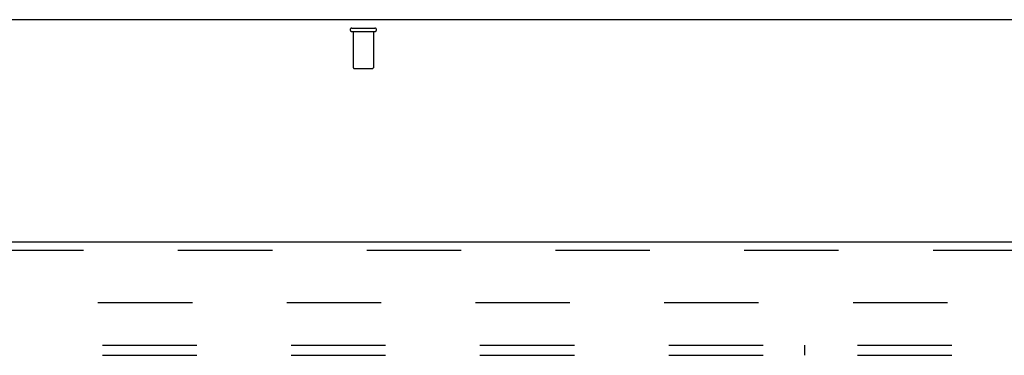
# Model space of a CAD drawing. Header units: inches. Extents: x 0 to 212, y 0 to 138.
# Tile 10 of 20: x 78.53 to 90.72, y 86.57 to 90.73. Entities that reach past the tile are written whole.
import ezdxf

# ---------------------------------------------------------------- set-up
doc = ezdxf.new("R2010")
doc.units = ezdxf.units.IN
doc.header["$LTSCALE"] = 11.6875
doc.header["$MEASUREMENT"] = 0
doc.linetypes.add('HIDDEN', pattern=[0.2, 0.1, -0.1])
doc.layers.get('0').update_dxf_attribs({"linetype": 'CONTINUOUS'})
for name, color, linetype in [('DEFAULT_2', 8, 'HIDDEN'), ('DOOR_ASSEMBLY', 7, 'CONTINUOUS'), ('SUBPANEL', 7, 'CONTINUOUS')]:
    doc.layers.add(name, color=color, linetype=linetype)

msp = doc.modelspace()

# ---------------------------------------------------------------- linework, layer by layer
at = {"color": 3, "linetype": 'Continuous'}
msp.add_line((97.859, 90.729), (57.713, 90.729), dxfattribs=at)
at = {"layer": 'DEFAULT_2', "color": 8, "linetype": 'HIDDEN'}
for p, q in [((82.644, 90.625), (82.928, 90.625)), ((82.644, 90.582), (82.928, 90.582)), ((82.662, 90.582), (82.662, 90.135)), ((82.91, 90.582), (82.91, 90.135)), ((82.672, 90.125), (82.9, 90.125)), ((60.8, 87.229), (94.772, 87.229))]:
    msp.add_line(p, q, dxfattribs=at)
for centre, radius, start, end in [((82.644, 90.604), 0.0215, 90, 270), ((82.928, 90.604), 0.0215, 270, 90), ((82.672, 90.135), 0.01, 180, 270), ((82.9, 90.135), 0.01, 270, 360)]:
    msp.add_arc(centre, radius, start, end, dxfattribs=at)
at = {"layer": 'DOOR_ASSEMBLY', "color": 3, "linetype": 'Continuous'}
msp.add_line((59.453, 87.979), (95.557, 87.979), dxfattribs=at)
at = {"layer": 'DOOR_ASSEMBLY', "color": 8, "linetype": 'HIDDEN'}
msp.add_line((59.453, 87.875), (95.557, 87.875), dxfattribs=at)
at = {"layer": 'SUBPANEL', "color": 8, "linetype": 'HIDDEN'}
for p, q in [((63.193, 86.698), (92.38, 86.698)), ((88.255, 86.573), (88.255, 86.698)), ((63.193, 86.573), (92.38, 86.573))]:
    msp.add_line(p, q, dxfattribs=at)

doc.saveas('drawing.dxf')
